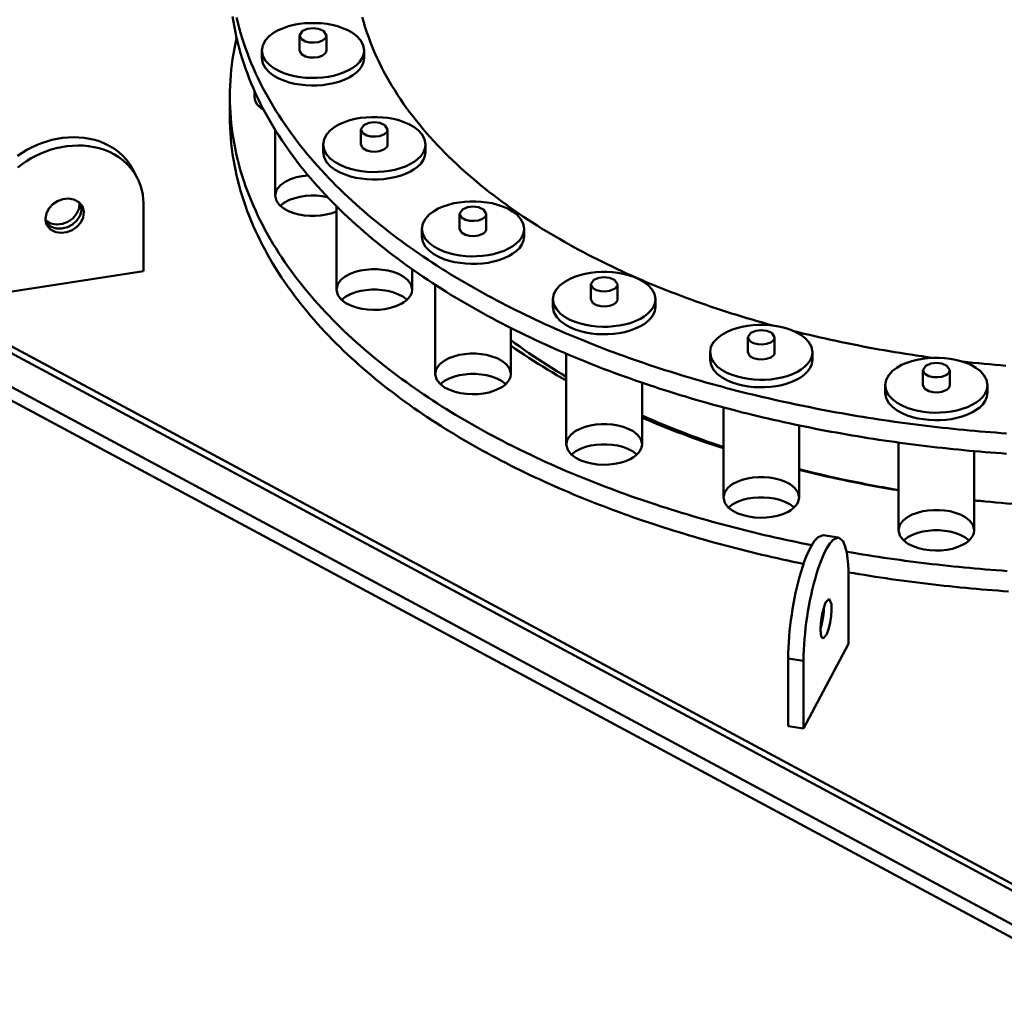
# Model space of a CAD drawing. Header units: millimetres. Extents: x 0 to 841, y 0 to 594.
# Tile 3 of 31: x 68 to 106, y 144 to 181. Entities that reach past the tile are written whole.
import ezdxf

# ---------------------------------------------------------------- set-up
doc = ezdxf.new("R2010")
doc.units = ezdxf.units.MM
doc.layers.add('VIS', color=7, linetype='CONTINUOUS', lineweight=50)

msp = doc.modelspace()

# ---------------------------------------------------------------- linework, layer by layer
at = {"layer": 'VIS'}
for points in [[(76.104, 181.471), (76.135, 181.269), (76.171, 181.068), (76.211, 180.867), (76.254, 180.668), (76.302, 180.469), (76.354, 180.271), (76.409, 180.074), (76.468, 179.879), (76.531, 179.684), (76.597, 179.491), (76.667, 179.299), (76.741, 179.108), (76.817, 178.919), (76.898, 178.731), (76.981, 178.544), (77.068, 178.359), (77.157, 178.175), (77.25, 177.993), (77.346, 177.812), (77.444, 177.633), (77.546, 177.456), (77.65, 177.28), (77.757, 177.106), (77.866, 176.933), (77.978, 176.762), (78.092, 176.592), (78.209, 176.425), (78.328, 176.258), (78.449, 176.094), (78.573, 175.931), (78.699, 175.77), (78.826, 175.61), (78.956, 175.452), (79.088, 175.296), (79.221, 175.141), (79.357, 174.988), (79.494, 174.837), (79.633, 174.687), (79.774, 174.538), (79.916, 174.392), (80.06, 174.247), (80.205, 174.103), (80.352, 173.961), (80.501, 173.82), (80.651, 173.681), (80.802, 173.544), (80.955, 173.408), (81.109, 173.273), (81.264, 173.14), (81.42, 173.009), (81.578, 172.879), (81.737, 172.75), (81.897, 172.623), (82.058, 172.497), (82.22, 172.372), (82.383, 172.249), (82.547, 172.128), (82.713, 172.007), (82.879, 171.888), (83.046, 171.771), (83.214, 171.654), (83.383, 171.539), (83.553, 171.425), (83.723, 171.313), (83.895, 171.202), (84.067, 171.092), (84.24, 170.983), (84.414, 170.875), (84.589, 170.769), (84.764, 170.664), (84.94, 170.56), (85.117, 170.457), (85.294, 170.356), (85.472, 170.256), (85.651, 170.156), (85.83, 170.058), (86.01, 169.961), (86.191, 169.866), (86.372, 169.771), (86.554, 169.677), (86.736, 169.585), (86.919, 169.493), (87.102, 169.403), (87.286, 169.314), (87.471, 169.225), (87.656, 169.138), (87.841, 169.052), (88.027, 168.967), (88.213, 168.883), (88.4, 168.8), (88.587, 168.718), (88.775, 168.637), (88.963, 168.557), (89.151, 168.477), (89.34, 168.399), (89.529, 168.322), (89.719, 168.246), (89.909, 168.171), (90.1, 168.096), (90.29, 168.023), (90.481, 167.95), (90.673, 167.879), (90.865, 167.808), (91.057, 167.738), (91.249, 167.67), (91.442, 167.602), (91.635, 167.535), (91.829, 167.468), (92.022, 167.403), (92.216, 167.339), (92.411, 167.275), (92.605, 167.213), (92.8, 167.151), (92.995, 167.09), (93.191, 167.03), (93.386, 166.97), (93.582, 166.912), (93.778, 166.854), (93.975, 166.798), (94.171, 166.742), (94.368, 166.686), (94.565, 166.632), (94.762, 166.579), (94.96, 166.526), (95.158, 166.474), (95.355, 166.423), (95.554, 166.372), (95.752, 166.323), (95.95, 166.274), (96.149, 166.226), (96.348, 166.179), (96.547, 166.132), (96.746, 166.087), (96.946, 166.042), (97.145, 165.998), (97.345, 165.954), (97.545, 165.912), (97.745, 165.87), (97.945, 165.829), (98.146, 165.788), (98.346, 165.748), (98.547, 165.71), (98.748, 165.671), (98.949, 165.634), (99.15, 165.597), (99.351, 165.561), (99.552, 165.526), (99.754, 165.491), (99.955, 165.457), (100.157, 165.424), (100.359, 165.392), (100.561, 165.36), (100.763, 165.329), (100.965, 165.299), (101.167, 165.269), (101.37, 165.241), (101.572, 165.212), (101.775, 165.185), (101.977, 165.158), (102.18, 165.132), (102.383, 165.107), (102.586, 165.082), (102.789, 165.058), (102.992, 165.035), (103.195, 165.012), (103.398, 164.99), (103.602, 164.969), (103.805, 164.948), (104.008, 164.928), (104.212, 164.909), (104.415, 164.891), (104.619, 164.873), (104.823, 164.856), (105.027, 164.839), (105.23, 164.823), (105.434, 164.808), (105.638, 164.794)], [(76.254, 181.442), (76.302, 181.243), (76.354, 181.046), (76.409, 180.849), (76.468, 180.653), (76.531, 180.459), (76.597, 180.265), (76.667, 180.073), (76.741, 179.882), (76.817, 179.693), (76.898, 179.505), (76.981, 179.318), (77.068, 179.133), (77.157, 178.95), (77.25, 178.767), (77.346, 178.587), (77.444, 178.408), (77.546, 178.23), (77.65, 178.054), (77.757, 177.88), (77.866, 177.707), (77.978, 177.536), (78.092, 177.367), (78.209, 177.199), (78.328, 177.033), (78.449, 176.868), (78.573, 176.706), (78.699, 176.544), (78.826, 176.385), (78.956, 176.227), (79.088, 176.07), (79.221, 175.916), (79.357, 175.763), (79.494, 175.611), (79.633, 175.461), (79.774, 175.313), (79.916, 175.166), (80.06, 175.021), (80.205, 174.877), (80.352, 174.735), (80.501, 174.595), (80.651, 174.456), (80.802, 174.318), (80.955, 174.182), (81.109, 174.048), (81.264, 173.915), (81.42, 173.783), (81.578, 173.653), (81.737, 173.525), (81.897, 173.397), (82.058, 173.271), (82.22, 173.147), (82.383, 173.024), (82.547, 172.902), (82.713, 172.782), (82.879, 172.663), (83.046, 172.545), (83.214, 172.429), (83.383, 172.314), (83.553, 172.2), (83.723, 172.087), (83.895, 171.976), (84.067, 171.866), (84.24, 171.757), (84.414, 171.65), (84.589, 171.544), (84.764, 171.438), (84.94, 171.335), (85.117, 171.232), (85.294, 171.13), (85.472, 171.03), (85.651, 170.931), (85.83, 170.833), (86.01, 170.736), (86.191, 170.64), (86.372, 170.545), (86.554, 170.452), (86.736, 170.359), (86.919, 170.268), (87.102, 170.177), (87.286, 170.088), (87.471, 170), (87.656, 169.913), (87.841, 169.827), (88.027, 169.741), (88.213, 169.657), (88.4, 169.574), (88.587, 169.492), (88.775, 169.411), (88.963, 169.331), (89.151, 169.252), (89.34, 169.174), (89.529, 169.097), (89.719, 169.02), (89.909, 168.945), (90.1, 168.871), (90.29, 168.797), (90.481, 168.725), (90.673, 168.653), (90.865, 168.583), (91.057, 168.513), (91.249, 168.444), (91.442, 168.376), (91.635, 168.309), (91.829, 168.243), (92.022, 168.178), (92.216, 168.113), (92.411, 168.05), (92.605, 167.987), (92.8, 167.925), (92.995, 167.864), (93.191, 167.804), (93.386, 167.745), (93.582, 167.686), (93.778, 167.629), (93.975, 167.572), (94.171, 167.516), (94.368, 167.461), (94.565, 167.407), (94.762, 167.353), (94.96, 167.3), (95.158, 167.248), (95.355, 167.197), (95.554, 167.147), (95.752, 167.097), (95.95, 167.049), (96.149, 167.001), (96.348, 166.953), (96.547, 166.907), (96.746, 166.861), (96.946, 166.816), (97.145, 166.772), (97.345, 166.729), (97.545, 166.686), (97.745, 166.644), (97.945, 166.603), (98.146, 166.563), (98.346, 166.523), (98.547, 166.484), (98.748, 166.446), (98.949, 166.408), (99.15, 166.372), (99.351, 166.336), (99.552, 166.3), (99.754, 166.266), (99.955, 166.232), (100.157, 166.199), (100.359, 166.166), (100.561, 166.135), (100.763, 166.104), (100.965, 166.073), (101.167, 166.044), (101.37, 166.015), (101.572, 165.987), (101.775, 165.959), (101.977, 165.933), (102.18, 165.907), (102.383, 165.881), (102.586, 165.856), (102.789, 165.832), (102.992, 165.809), (103.195, 165.786), (103.398, 165.765), (103.602, 165.743), (103.805, 165.723), (104.008, 165.703), (104.212, 165.684), (104.415, 165.665), (104.619, 165.647), (104.823, 165.63), (105.027, 165.613), (105.23, 165.598), (105.434, 165.582), (105.638, 165.568)], [(81.128, 180.181), (81.09, 180.386), (80.989, 180.569), (80.847, 180.723), (80.679, 180.85), (80.497, 180.953), (80.305, 181.037), (80.106, 181.103), (79.902, 181.155), (79.696, 181.192), (79.487, 181.217), (79.278, 181.229), (79.068, 181.229), (78.858, 181.217), (78.65, 181.192), (78.443, 181.155), (78.24, 181.103), (78.041, 181.037), (77.849, 180.953), (77.666, 180.85), (77.499, 180.723), (77.357, 180.569), (77.256, 180.386), (77.218, 180.181)], [(81.054, 181.451), (81.109, 181.254), (81.168, 181.059), (81.231, 180.865), (81.299, 180.672), (81.37, 180.481), (81.446, 180.291), (81.526, 180.103), (81.609, 179.916), (81.696, 179.732), (81.786, 179.549), (81.88, 179.367), (81.978, 179.188), (82.079, 179.01), (82.183, 178.834), (82.29, 178.661), (82.4, 178.488), (82.513, 178.318), (82.628, 178.15), (82.747, 177.984), (82.868, 177.819), (82.991, 177.657), (83.117, 177.496), (83.246, 177.337), (83.377, 177.18), (83.51, 177.025), (83.645, 176.872), (83.782, 176.721), (83.921, 176.572), (84.062, 176.424), (84.205, 176.278), (84.35, 176.134), (84.497, 175.992), (84.645, 175.852), (84.795, 175.713), (84.947, 175.577), (85.1, 175.442), (85.255, 175.308), (85.411, 175.177), (85.568, 175.047), (85.727, 174.918), (85.887, 174.791), (86.049, 174.666), (86.212, 174.543), (86.375, 174.421), (86.54, 174.301), (86.707, 174.182), (86.874, 174.065), (87.042, 173.949), (87.211, 173.835), (87.382, 173.722), (87.553, 173.611), (87.725, 173.501), (87.898, 173.393), (88.072, 173.286), (88.247, 173.181), (88.423, 173.077), (88.6, 172.974), (88.777, 172.873), (88.955, 172.773), (89.134, 172.674), (89.313, 172.577), (89.493, 172.481), (89.674, 172.386), (89.856, 172.292), (90.038, 172.2), (90.221, 172.109), (90.404, 172.02), (90.589, 171.931), (90.773, 171.844), (90.958, 171.758), (91.144, 171.673), (91.33, 171.589), (91.517, 171.507), (91.705, 171.425), (91.892, 171.345), (92.081, 171.266), (92.269, 171.188), (92.459, 171.111), (92.648, 171.036), (92.838, 170.961), (93.029, 170.888), (93.22, 170.815), (93.411, 170.744), (93.603, 170.673), (93.795, 170.604), (93.987, 170.536), (94.18, 170.469), (94.374, 170.403), (94.567, 170.337), (94.761, 170.273), (94.955, 170.21), (95.15, 170.148), (95.345, 170.087), (95.54, 170.027), (95.735, 169.968), (95.931, 169.909), (96.127, 169.852), (96.323, 169.796), (96.52, 169.741), (96.717, 169.686)], [(81.054, 181.451), (81.109, 181.254), (81.168, 181.059), (81.231, 180.865), (81.299, 180.672), (81.37, 180.481), (81.446, 180.291), (81.526, 180.103), (81.609, 179.916), (81.696, 179.732), (81.786, 179.549), (81.88, 179.367), (81.978, 179.188), (82.079, 179.01), (82.183, 178.834), (82.29, 178.661), (82.4, 178.488), (82.513, 178.318), (82.628, 178.15), (82.747, 177.984), (82.868, 177.819), (82.991, 177.657), (83.117, 177.496), (83.246, 177.337), (83.377, 177.18), (83.51, 177.025), (83.645, 176.872), (83.782, 176.721), (83.921, 176.572), (84.062, 176.424), (84.205, 176.278), (84.35, 176.134), (84.497, 175.992), (84.645, 175.852), (84.795, 175.713), (84.947, 175.577), (85.1, 175.442), (85.255, 175.308), (85.411, 175.177), (85.568, 175.047), (85.727, 174.918), (85.887, 174.791), (86.049, 174.666), (86.212, 174.543), (86.375, 174.421), (86.54, 174.301), (86.707, 174.182), (86.874, 174.065), (87.042, 173.949), (87.211, 173.835), (87.382, 173.722), (87.553, 173.611), (87.725, 173.501), (87.898, 173.393), (88.072, 173.286), (88.247, 173.181), (88.423, 173.077), (88.6, 172.974), (88.777, 172.873), (88.955, 172.773), (89.134, 172.674), (89.313, 172.577), (89.493, 172.481), (89.674, 172.386), (89.856, 172.292), (90.038, 172.2), (90.221, 172.109), (90.404, 172.02), (90.589, 171.931), (90.773, 171.844), (90.958, 171.758), (91.144, 171.673), (91.33, 171.589), (91.517, 171.507), (91.705, 171.425), (91.892, 171.345), (92.081, 171.266), (92.269, 171.188), (92.459, 171.111), (92.648, 171.036), (92.838, 170.961), (93.029, 170.888), (93.22, 170.815), (93.411, 170.744), (93.603, 170.673), (93.795, 170.604), (93.987, 170.536), (94.18, 170.469), (94.374, 170.403), (94.567, 170.337), (94.761, 170.273), (94.955, 170.21), (95.15, 170.148), (95.345, 170.087), (95.54, 170.027), (95.735, 169.968), (95.931, 169.909), (96.127, 169.852), (96.323, 169.796), (96.52, 169.741), (96.717, 169.686)], [(79.683, 180.754), (79.573, 180.924), (79.381, 181.004), (79.173, 181.028), (78.965, 181.004), (78.772, 180.924), (78.663, 180.754)], [(76.256, 180.66), (76.212, 180.459), (76.172, 180.258), (76.136, 180.056), (76.105, 179.853), (76.077, 179.65), (76.054, 179.446), (76.034, 179.242), (76.019, 179.037), (76.009, 178.833), (76.002, 178.628), (76, 178.422)], [(78.663, 180.754), (78.738, 180.611), (78.883, 180.529), (79.045, 180.489), (79.212, 180.481), (79.377, 180.504), (79.533, 180.561)], [(78.663, 180.754), (78.663, 180.181)], [(79.533, 180.561), (79.57, 180.583), (79.604, 180.608), (79.635, 180.638), (79.66, 180.673), (79.677, 180.712), (79.683, 180.754)], [(79.683, 180.754), (79.683, 180.181)], [(77.218, 180.181), (77.257, 179.972), (77.361, 179.786), (77.507, 179.631), (77.678, 179.504), (77.865, 179.401), (78.061, 179.317), (78.265, 179.251), (78.472, 179.201), (78.682, 179.165), (78.895, 179.142), (79.108, 179.132), (79.321, 179.134), (79.534, 179.149), (79.746, 179.177), (79.955, 179.219), (80.161, 179.275), (80.362, 179.348), (80.555, 179.439)], [(77.218, 180.181), (77.218, 179.894)], [(78.663, 180.181), (78.738, 180.037), (78.883, 179.955), (79.045, 179.916), (79.212, 179.908), (79.377, 179.93), (79.533, 179.987)], [(79.533, 179.987), (79.57, 180.009), (79.604, 180.035), (79.635, 180.065), (79.66, 180.099), (79.677, 180.139), (79.683, 180.181)], [(80.555, 179.439), (80.696, 179.523), (80.827, 179.621), (80.944, 179.736), (81.039, 179.869), (81.104, 180.019), (81.128, 180.181)], [(81.128, 180.181), (81.128, 179.894)], [(77.218, 179.894), (77.257, 179.685), (77.361, 179.5), (77.507, 179.344), (77.678, 179.217), (77.865, 179.114), (78.061, 179.03), (78.265, 178.964), (78.472, 178.914), (78.682, 178.878), (78.895, 178.855), (79.108, 178.845), (79.321, 178.847), (79.534, 178.862), (79.746, 178.89), (79.955, 178.932), (80.161, 178.988), (80.362, 179.061), (80.555, 179.152)], [(80.555, 179.152), (80.696, 179.236), (80.827, 179.334), (80.944, 179.449), (81.039, 179.582), (81.104, 179.732), (81.128, 179.894)], [(48.453, 178.939), (110, 145.895)], [(48.694, 179.068), (110.24, 146.024)], [(76.935, 178.646), (76.935, 178.422)], [(76.935, 178.422), (76.936, 178.449), (76.938, 178.476), (76.943, 178.502), (76.949, 178.528), (76.956, 178.554), (76.965, 178.579)], [(76, 178.422), (76.002, 178.218), (76.009, 178.013), (76.019, 177.808), (76.034, 177.604), (76.053, 177.4), (76.077, 177.197), (76.104, 176.994), (76.136, 176.791), (76.172, 176.59), (76.212, 176.389), (76.256, 176.189), (76.303, 175.989), (76.355, 175.791), (76.411, 175.594), (76.47, 175.398), (76.533, 175.203), (76.6, 175.009), (76.67, 174.817), (76.743, 174.626), (76.821, 174.436), (76.901, 174.248), (76.985, 174.061), (77.072, 173.875), (77.162, 173.691), (77.255, 173.509), (77.351, 173.328), (77.45, 173.149), (77.552, 172.971), (77.656, 172.795), (77.763, 172.62), (77.873, 172.447), (77.985, 172.276), (78.1, 172.106), (78.217, 171.938), (78.337, 171.772), (78.458, 171.607), (78.582, 171.444), (78.709, 171.283), (78.837, 171.123), (78.967, 170.965), (79.099, 170.808), (79.233, 170.653), (79.369, 170.5), (79.507, 170.348), (79.646, 170.198), (79.787, 170.05), (79.93, 169.903), (80.074, 169.758), (80.22, 169.614), (80.368, 169.472), (80.517, 169.331), (80.667, 169.192), (80.819, 169.054), (80.972, 168.918), (81.126, 168.784), (81.282, 168.651), (81.439, 168.519), (81.597, 168.389), (81.756, 168.26), (81.917, 168.133), (82.078, 168.007), (82.241, 167.882), (82.404, 167.759), (82.569, 167.637), (82.735, 167.517), (82.901, 167.398), (83.069, 167.28), (83.237, 167.163), (83.407, 167.048), (83.577, 166.934), (83.748, 166.822), (83.92, 166.711), (84.093, 166.601), (84.267, 166.492), (84.441, 166.384), (84.616, 166.278), (84.792, 166.173), (84.968, 166.069), (85.146, 165.966), (85.324, 165.865), (85.502, 165.764), (85.681, 165.665), (85.861, 165.567), (86.042, 165.47), (86.223, 165.374), (86.404, 165.28), (86.586, 165.186), (86.769, 165.093), (86.952, 165.002), (87.136, 164.912), (87.321, 164.822), (87.506, 164.734), (87.691, 164.647), (87.877, 164.561), (88.063, 164.476), (88.25, 164.392), (88.437, 164.309), (88.625, 164.227), (88.813, 164.146), (89.001, 164.065), (89.19, 163.986), (89.38, 163.908), (89.569, 163.831), (89.76, 163.755), (89.95, 163.68), (90.141, 163.605), (90.332, 163.532), (90.524, 163.46), (90.716, 163.388), (90.908, 163.318), (91.101, 163.248), (91.294, 163.179), (91.487, 163.111), (91.681, 163.044), (91.874, 162.978), (92.069, 162.913), (92.263, 162.849), (92.458, 162.785), (92.653, 162.723), (92.848, 162.661), (93.044, 162.6), (93.24, 162.54), (93.436, 162.481), (93.632, 162.422), (93.829, 162.365), (94.025, 162.308), (94.222, 162.252), (94.42, 162.197), (94.617, 162.143), (94.815, 162.09), (95.013, 162.037), (95.211, 161.985), (95.41, 161.934), (95.608, 161.884), (95.807, 161.835), (96.006, 161.786), (96.205, 161.738), (96.404, 161.691), (96.604, 161.645), (96.804, 161.599), (97.003, 161.554), (97.204, 161.51), (97.404, 161.467), (97.604, 161.424), (97.805, 161.383), (98.005, 161.342), (98.206, 161.301)], [(76, 178.422), (76, 177.648)], [(77.293, 177.911), (77.203, 177.972), (77.12, 178.043), (77.047, 178.123), (76.988, 178.214), (76.949, 178.315), (76.935, 178.422)], [(77.128, 178.035), (77.139, 178.045), (77.151, 178.056), (77.162, 178.066), (77.174, 178.075), (77.186, 178.085), (77.198, 178.094)], [(48.453, 177.648), (110, 144.604)], [(48.453, 177.648), (110, 144.604)], [(76, 177.648), (76.002, 177.444), (76.008, 177.24), (76.019, 177.036), (76.034, 176.833), (76.053, 176.629), (76.076, 176.427), (76.104, 176.224), (76.135, 176.023), (76.171, 175.822), (76.21, 175.622), (76.254, 175.422), (76.301, 175.224), (76.352, 175.026), (76.408, 174.83), (76.466, 174.634), (76.529, 174.44), (76.595, 174.247), (76.665, 174.055), (76.738, 173.865), (76.815, 173.676), (76.895, 173.488), (76.978, 173.302), (77.064, 173.117), (77.154, 172.933), (77.246, 172.751), (77.341, 172.571), (77.44, 172.392), (77.541, 172.215), (77.645, 172.039), (77.751, 171.865), (77.86, 171.693), (77.972, 171.522), (78.086, 171.352), (78.202, 171.185), (78.321, 171.019), (78.442, 170.855), (78.565, 170.692), (78.691, 170.531), (78.818, 170.371), (78.947, 170.214), (79.079, 170.057), (79.212, 169.903), (79.347, 169.75), (79.484, 169.599), (79.623, 169.449), (79.763, 169.301), (79.905, 169.154), (80.048, 169.009), (80.194, 168.866), (80.34, 168.724), (80.488, 168.583), (80.638, 168.444), (80.789, 168.307), (80.941, 168.171), (81.094, 168.037), (81.249, 167.904), (81.405, 167.772), (81.563, 167.642), (81.721, 167.513), (81.881, 167.386), (82.041, 167.261), (82.203, 167.136), (82.366, 167.013), (82.53, 166.891), (82.695, 166.771), (82.86, 166.652), (83.027, 166.534), (83.195, 166.418), (83.363, 166.303), (83.533, 166.189), (83.703, 166.077), (83.874, 165.966), (84.046, 165.856), (84.219, 165.747), (84.392, 165.64), (84.567, 165.533), (84.742, 165.428), (84.917, 165.324), (85.094, 165.222), (85.271, 165.12), (85.448, 165.02), (85.627, 164.921), (85.806, 164.823), (85.985, 164.726), (86.165, 164.63), (86.346, 164.535), (86.527, 164.442), (86.709, 164.349), (86.892, 164.258), (87.075, 164.167), (87.258, 164.078), (87.442, 163.99), (87.627, 163.903), (87.812, 163.816), (87.997, 163.731), (88.183, 163.647), (88.37, 163.564), (88.556, 163.482), (88.744, 163.401), (88.931, 163.321), (89.119, 163.241), (89.308, 163.163), (89.497, 163.086), (89.686, 163.01), (89.876, 162.934), (90.066, 162.86), (90.256, 162.787), (90.447, 162.714), (90.638, 162.643), (90.829, 162.572), (91.021, 162.502), (91.213, 162.433), (91.406, 162.365), (91.598, 162.298), (91.792, 162.232), (91.985, 162.167), (92.178, 162.102), (92.372, 162.039), (92.567, 161.976), (92.761, 161.914), (92.956, 161.853), (93.151, 161.793), (93.346, 161.733), (93.542, 161.675), (93.737, 161.617), (93.933, 161.56), (94.129, 161.504), (94.326, 161.449), (94.523, 161.395), (94.72, 161.341), (94.917, 161.288), (95.114, 161.236), (95.312, 161.185), (95.509, 161.134), (95.707, 161.085), (95.905, 161.036), (96.104, 160.988), (96.302, 160.94), (96.501, 160.894), (96.7, 160.848), (96.899, 160.803), (97.098, 160.759), (97.297, 160.715), (97.497, 160.673), (97.697, 160.631), (97.896, 160.589)], [(83.466, 176.593), (83.429, 176.798), (83.328, 176.981), (83.185, 177.135), (83.018, 177.261), (82.836, 177.365), (82.643, 177.448), (82.444, 177.515), (82.241, 177.566), (82.034, 177.604), (81.826, 177.628), (81.616, 177.641), (81.406, 177.641), (81.197, 177.628), (80.989, 177.604), (80.782, 177.566), (80.579, 177.515), (80.38, 177.448), (80.187, 177.365), (80.005, 177.261), (79.837, 177.135), (79.695, 176.981), (79.594, 176.798), (79.556, 176.593)], [(82.021, 177.166), (81.912, 177.336), (81.719, 177.416), (81.511, 177.44), (81.303, 177.416), (81.111, 177.336), (81.001, 177.166)], [(48.453, 177.132), (110, 144.088)], [(77.728, 177.152), (77.728, 174.645)], [(81.001, 177.166), (81.077, 177.023), (81.221, 176.941), (81.383, 176.901), (81.55, 176.893), (81.716, 176.915), (81.872, 176.973)], [(81.001, 177.166), (81.001, 176.593)], [(81.872, 176.973), (81.909, 176.995), (81.943, 177.02), (81.973, 177.05), (81.998, 177.085), (82.015, 177.124), (82.021, 177.166)], [(82.021, 177.166), (82.021, 176.593)], [(67.899, 176.162), (68.071, 176.278), (68.248, 176.385), (68.431, 176.482), (68.62, 176.569), (68.812, 176.646), (69.008, 176.712), (69.208, 176.767), (69.411, 176.811), (69.615, 176.843), (69.821, 176.863), (70.029, 176.871), (70.236, 176.865), (70.442, 176.846), (70.647, 176.813), (70.848, 176.765), (71.046, 176.702), (71.238, 176.624), (71.423, 176.531), (71.599, 176.422), (71.764, 176.298), (71.918, 176.158), (72.057, 176.005), (72.181, 175.839), (72.287, 175.661)], [(67.902, 175.72), (68.067, 175.846), (68.239, 175.962), (68.417, 176.069), (68.6, 176.166), (68.788, 176.253), (68.98, 176.33), (69.176, 176.396), (69.376, 176.451), (69.579, 176.495), (69.783, 176.527), (69.99, 176.547), (70.197, 176.555), (70.404, 176.549), (70.61, 176.53), (70.815, 176.497), (71.016, 176.449), (71.214, 176.386), (71.406, 176.308), (71.591, 176.215), (71.767, 176.106), (71.933, 175.982), (72.086, 175.842), (72.225, 175.689), (72.349, 175.523), (72.455, 175.345)], [(79.556, 176.593), (79.595, 176.384), (79.7, 176.198), (79.846, 176.043), (80.017, 175.916), (80.204, 175.812), (80.4, 175.729), (80.603, 175.663), (80.811, 175.613), (81.021, 175.576), (81.233, 175.554), (81.446, 175.543), (81.66, 175.546), (81.873, 175.561), (82.085, 175.589), (82.294, 175.631), (82.5, 175.687), (82.701, 175.759), (82.894, 175.85)], [(79.556, 176.593), (79.556, 176.306)], [(79.556, 176.306), (79.595, 176.097), (79.7, 175.911), (79.846, 175.756), (80.017, 175.629), (80.204, 175.525), (80.4, 175.442), (80.603, 175.376), (80.811, 175.326), (81.021, 175.29), (81.233, 175.267), (81.446, 175.257), (81.66, 175.259), (81.873, 175.274), (82.085, 175.302), (82.294, 175.344), (82.5, 175.4), (82.701, 175.473), (82.894, 175.563)], [(81.001, 176.593), (81.077, 176.449), (81.221, 176.367), (81.383, 176.327), (81.55, 176.319), (81.716, 176.342), (81.872, 176.399)], [(81.872, 176.399), (81.909, 176.421), (81.943, 176.447), (81.973, 176.477), (81.998, 176.511), (82.015, 176.55), (82.021, 176.593)], [(82.894, 175.85), (83.034, 175.934), (83.165, 176.033), (83.282, 176.148), (83.378, 176.281), (83.443, 176.431), (83.466, 176.593)], [(82.894, 175.563), (83.034, 175.648), (83.165, 175.746), (83.282, 175.861), (83.378, 175.994), (83.443, 176.144), (83.466, 176.306)], [(83.466, 176.593), (83.466, 176.306)], [(72.287, 175.661), (72.455, 175.345)], [(72.455, 175.345), (72.531, 175.188), (72.593, 175.024), (72.641, 174.856), (72.675, 174.685), (72.695, 174.512), (72.702, 174.337)], [(77.728, 174.645), (77.786, 174.863), (77.929, 175.04), (78.114, 175.173), (78.32, 175.271), (78.538, 175.342), (78.761, 175.388), (78.988, 175.414)], [(68.959, 173.763), (68.996, 173.973), (69.097, 174.161), (69.243, 174.316), (69.421, 174.433), (69.622, 174.507), (69.834, 174.531), (70.044, 174.497), (70.233, 174.398), (70.369, 174.235)], [(68.963, 173.69), (69.159, 173.576), (69.381, 173.537), (69.606, 173.562), (69.818, 173.644), (70.003, 173.774), (70.15, 173.946), (70.242, 174.153), (70.257, 174.378)], [(80.066, 174.035), (79.871, 173.965), (79.669, 173.916), (79.464, 173.885), (79.257, 173.87), (79.05, 173.872), (78.843, 173.889), (78.638, 173.924), (78.437, 173.977), (78.244, 174.051), (78.061, 174.149), (77.899, 174.278), (77.777, 174.445), (77.728, 174.645)], [(77.921, 174.257), (78.089, 174.384), (78.277, 174.479), (78.476, 174.55), (78.681, 174.6), (78.889, 174.631), (79.099, 174.645), (79.31, 174.643), (79.52, 174.623), (79.728, 174.587)], [(87.233, 173.374), (87.196, 173.579), (87.095, 173.762), (86.952, 173.916), (86.785, 174.042), (86.603, 174.146), (86.41, 174.23), (86.211, 174.296), (86.008, 174.348), (85.801, 174.385), (85.593, 174.41), (85.383, 174.422), (85.174, 174.422), (84.964, 174.41), (84.756, 174.385), (84.549, 174.348), (84.346, 174.296), (84.147, 174.23), (83.954, 174.146), (83.772, 174.042), (83.605, 173.916), (83.462, 173.762), (83.361, 173.579), (83.323, 173.374)], [(70.32, 174.31), (70.343, 174.091), (70.283, 173.877), (70.162, 173.692), (69.996, 173.544), (69.801, 173.44), (69.585, 173.385), (69.364, 173.388), (69.154, 173.458), (68.984, 173.599)], [(70.369, 174.235), (70.428, 174.027), (70.403, 173.811), (70.309, 173.615), (70.165, 173.452), (69.986, 173.328), (69.783, 173.249), (69.567, 173.221), (69.352, 173.252), (69.159, 173.351), (69.019, 173.516)], [(72.702, 174.337), (72.702, 171.756)], [(80.066, 174.24), (80.066, 171.056)], [(85.788, 173.947), (85.679, 174.117), (85.487, 174.197), (85.278, 174.221), (85.07, 174.197), (84.878, 174.117), (84.768, 173.947)], [(69.019, 173.516), (69, 173.555), (68.985, 173.595), (68.973, 173.636), (68.965, 173.678), (68.96, 173.72), (68.959, 173.763)], [(84.768, 173.947), (84.844, 173.804), (84.989, 173.722), (85.151, 173.682), (85.317, 173.674), (85.483, 173.696), (85.639, 173.754)], [(84.768, 173.947), (84.768, 173.374)], [(85.639, 173.754), (85.676, 173.776), (85.71, 173.801), (85.74, 173.831), (85.765, 173.866), (85.782, 173.905), (85.788, 173.947)], [(85.788, 173.947), (85.788, 173.374)], [(83.323, 173.374), (83.363, 173.165), (83.467, 172.979), (83.613, 172.824), (83.784, 172.697), (83.971, 172.593), (84.167, 172.51), (84.37, 172.444), (84.578, 172.394), (84.788, 172.358), (85, 172.335), (85.214, 172.325), (85.427, 172.327), (85.64, 172.342), (85.852, 172.37), (86.061, 172.412), (86.267, 172.468), (86.468, 172.541), (86.661, 172.631)], [(83.323, 173.374), (83.323, 173.087)], [(84.768, 173.374), (84.844, 173.23), (84.989, 173.148), (85.151, 173.109), (85.317, 173.101), (85.483, 173.123), (85.639, 173.18)], [(85.639, 173.18), (85.676, 173.202), (85.71, 173.228), (85.74, 173.258), (85.765, 173.292), (85.782, 173.331), (85.788, 173.374)], [(86.661, 172.631), (86.802, 172.716), (86.933, 172.814), (87.049, 172.929), (87.145, 173.062), (87.21, 173.212), (87.233, 173.374)], [(87.233, 173.374), (87.233, 173.087)], [(83.323, 173.087), (83.363, 172.878), (83.467, 172.692), (83.613, 172.537), (83.784, 172.41), (83.971, 172.307), (84.167, 172.223), (84.37, 172.157), (84.578, 172.107), (84.788, 172.071), (85, 172.048), (85.214, 172.038), (85.427, 172.04), (85.64, 172.055), (85.852, 172.083), (86.061, 172.125), (86.267, 172.181), (86.468, 172.254), (86.661, 172.345)], [(86.661, 172.345), (86.802, 172.429), (86.933, 172.527), (87.049, 172.642), (87.145, 172.775), (87.21, 172.925), (87.233, 173.087)], [(72.702, 171.756), (66.686, 170.833)], [(80.066, 171.056), (80.116, 171.258), (80.241, 171.426), (80.405, 171.556), (80.59, 171.654), (80.787, 171.728), (80.99, 171.78), (81.197, 171.814), (81.406, 171.83), (81.616, 171.83), (81.825, 171.814), (82.033, 171.78), (82.236, 171.728), (82.432, 171.654), (82.617, 171.556), (82.782, 171.426), (82.907, 171.258), (82.956, 171.056)], [(82.956, 171.833), (82.956, 171.056)], [(92.24, 170.686), (92.202, 170.891), (92.101, 171.074), (91.959, 171.228), (91.792, 171.354), (91.609, 171.458), (91.417, 171.541), (91.218, 171.608), (91.015, 171.659), (90.808, 171.697), (90.6, 171.722), (90.39, 171.734), (90.18, 171.734), (89.971, 171.722), (89.762, 171.697), (89.556, 171.659), (89.352, 171.608), (89.154, 171.541), (88.961, 171.458), (88.779, 171.354), (88.611, 171.228), (88.469, 171.074), (88.368, 170.891), (88.33, 170.686)], [(90.795, 171.259), (90.686, 171.429), (90.493, 171.509), (90.285, 171.533), (90.077, 171.509), (89.885, 171.429), (89.775, 171.259)], [(82.533, 170.508), (82.334, 170.419), (82.125, 170.354), (81.911, 170.311), (81.694, 170.287), (81.476, 170.281), (81.257, 170.293), (81.041, 170.323), (80.828, 170.373), (80.622, 170.445), (80.427, 170.543), (80.253, 170.675), (80.12, 170.847), (80.066, 171.056)], [(80.259, 170.669), (80.424, 170.793), (80.607, 170.887), (80.8, 170.957), (81, 171.008), (81.203, 171.04), (81.408, 171.056), (81.614, 171.056), (81.82, 171.04), (82.023, 171.008), (82.223, 170.957), (82.416, 170.887), (82.599, 170.793), (82.763, 170.669)], [(82.956, 171.056), (82.939, 170.937), (82.891, 170.826), (82.82, 170.728), (82.734, 170.643), (82.637, 170.57), (82.533, 170.508)], [(83.833, 171.241), (83.833, 167.838)], [(89.775, 171.259), (89.851, 171.116), (89.995, 171.034), (90.157, 170.994), (90.324, 170.986), (90.489, 171.008), (90.646, 171.066)], [(89.775, 171.259), (89.775, 170.686)], [(90.646, 171.066), (90.683, 171.088), (90.717, 171.113), (90.747, 171.143), (90.772, 171.178), (90.789, 171.217), (90.795, 171.259)], [(90.795, 171.259), (90.795, 170.686)], [(88.33, 170.686), (88.369, 170.477), (88.473, 170.291), (88.62, 170.136), (88.791, 170.009), (88.977, 169.905), (89.174, 169.822), (89.377, 169.756), (89.584, 169.706), (89.795, 169.669), (90.007, 169.647), (90.22, 169.636), (90.434, 169.639), (90.647, 169.654), (90.858, 169.682), (91.068, 169.724), (91.274, 169.78), (91.475, 169.852), (91.668, 169.943)], [(88.33, 170.686), (88.33, 170.399)], [(89.775, 170.686), (89.851, 170.542), (89.995, 170.46), (90.157, 170.42), (90.324, 170.413), (90.489, 170.435), (90.646, 170.492)], [(90.646, 170.492), (90.683, 170.514), (90.717, 170.54), (90.747, 170.57), (90.772, 170.604), (90.789, 170.643), (90.795, 170.686)], [(91.668, 169.943), (91.808, 170.027), (91.939, 170.126), (92.056, 170.241), (92.152, 170.374), (92.217, 170.524), (92.24, 170.686)], [(92.24, 170.686), (92.24, 170.399)], [(88.33, 170.399), (88.369, 170.19), (88.473, 170.004), (88.62, 169.849), (88.791, 169.722), (88.977, 169.619), (89.174, 169.535), (89.377, 169.469), (89.584, 169.419), (89.795, 169.383), (90.007, 169.36), (90.22, 169.35), (90.434, 169.352), (90.647, 169.367), (90.858, 169.395), (91.068, 169.437), (91.274, 169.493), (91.475, 169.566), (91.668, 169.657)], [(91.668, 169.657), (91.808, 169.741), (91.939, 169.839), (92.056, 169.954), (92.152, 170.087), (92.217, 170.237), (92.24, 170.399)], [(86.723, 169.591), (86.723, 167.838)], [(98.236, 168.663), (98.198, 168.868), (98.097, 169.051), (97.954, 169.205), (97.787, 169.332), (97.605, 169.435), (97.412, 169.519), (97.213, 169.585), (97.01, 169.637), (96.803, 169.674), (96.595, 169.699), (96.386, 169.711), (96.176, 169.711), (95.966, 169.699), (95.758, 169.674), (95.551, 169.637), (95.348, 169.585), (95.149, 169.519), (94.956, 169.435), (94.774, 169.332), (94.607, 169.205), (94.464, 169.051), (94.363, 168.868), (94.326, 168.663)], [(96.791, 169.237), (96.681, 169.406), (96.489, 169.487), (96.281, 169.51), (96.073, 169.487), (95.88, 169.406), (95.771, 169.237)], [(86.723, 169.127), (86.894, 169.002), (87.065, 168.878), (87.238, 168.755), (87.412, 168.634), (87.586, 168.515), (87.763, 168.398), (87.94, 168.282), (88.118, 168.168), (88.297, 168.055), (88.477, 167.944), (88.658, 167.835), (88.84, 167.727)], [(95.771, 169.237), (95.846, 169.093), (95.991, 169.011), (96.153, 168.972), (96.319, 168.964), (96.485, 168.986), (96.641, 169.043)], [(95.771, 169.237), (95.771, 168.663)], [(96.641, 169.043), (96.678, 169.065), (96.712, 169.091), (96.743, 169.121), (96.768, 169.155), (96.785, 169.194), (96.791, 169.237)], [(96.791, 169.237), (96.791, 168.663)], [(97.521, 169.474), (97.723, 169.424), (97.924, 169.374), (98.126, 169.326), (98.328, 169.278), (98.53, 169.231), (98.732, 169.185), (98.935, 169.14), (99.137, 169.096), (99.34, 169.053), (99.543, 169.011), (99.747, 168.97), (99.95, 168.929), (100.154, 168.89), (100.358, 168.851), (100.562, 168.813), (100.766, 168.776), (100.97, 168.74), (101.175, 168.705), (101.379, 168.671), (101.584, 168.637), (101.789, 168.604), (101.994, 168.573), (102.199, 168.542), (102.405, 168.512), (102.61, 168.482), (102.815, 168.454)], [(97.521, 169.474), (97.723, 169.424), (97.924, 169.374), (98.126, 169.326), (98.328, 169.278), (98.53, 169.231), (98.732, 169.185), (98.935, 169.14), (99.137, 169.096), (99.34, 169.053), (99.543, 169.011), (99.747, 168.97), (99.95, 168.929), (100.154, 168.89), (100.358, 168.851), (100.562, 168.813), (100.766, 168.776), (100.97, 168.74), (101.175, 168.705), (101.379, 168.671), (101.584, 168.637), (101.789, 168.604), (101.994, 168.573), (102.199, 168.542), (102.405, 168.512), (102.61, 168.482), (102.815, 168.454)], [(86.723, 168.921), (86.894, 168.801), (87.066, 168.684), (87.24, 168.567), (87.414, 168.452), (87.589, 168.339), (87.765, 168.227), (87.942, 168.117), (88.12, 168.008), (88.299, 167.901), (88.478, 167.795), (88.659, 167.691), (88.84, 167.588)], [(83.833, 167.838), (83.883, 168.04), (84.008, 168.207), (84.173, 168.337), (84.358, 168.435), (84.554, 168.509), (84.757, 168.561), (84.964, 168.595), (85.174, 168.611), (85.383, 168.611), (85.593, 168.595), (85.8, 168.561), (86.003, 168.509), (86.199, 168.435), (86.384, 168.337), (86.549, 168.207), (86.674, 168.04), (86.723, 167.838)], [(88.84, 168.609), (88.84, 165.15)], [(94.326, 168.663), (94.365, 168.454), (94.469, 168.269), (94.615, 168.113), (94.786, 167.986), (94.973, 167.883), (95.169, 167.799), (95.372, 167.734), (95.58, 167.683), (95.79, 167.647), (96.002, 167.624), (96.216, 167.614), (96.429, 167.616), (96.642, 167.631), (96.854, 167.659), (97.063, 167.701), (97.269, 167.757), (97.47, 167.83), (97.663, 167.921)], [(94.326, 168.663), (94.326, 168.376)], [(94.326, 168.376), (94.365, 168.167), (94.469, 167.982), (94.615, 167.827), (94.786, 167.699), (94.973, 167.596), (95.169, 167.513), (95.372, 167.447), (95.58, 167.396), (95.79, 167.36), (96.002, 167.337), (96.216, 167.327), (96.429, 167.33), (96.642, 167.345), (96.854, 167.373), (97.063, 167.414), (97.269, 167.471), (97.47, 167.543), (97.663, 167.634)], [(95.771, 168.663), (95.846, 168.52), (95.991, 168.438), (96.153, 168.398), (96.319, 168.39), (96.485, 168.412), (96.641, 168.469)], [(96.641, 168.469), (96.678, 168.491), (96.712, 168.517), (96.743, 168.547), (96.768, 168.582), (96.785, 168.621), (96.791, 168.663)], [(97.663, 167.921), (97.804, 168.005), (97.935, 168.103), (98.051, 168.218), (98.147, 168.351), (98.212, 168.501), (98.236, 168.663)], [(97.663, 167.634), (97.804, 167.718), (97.935, 167.817), (98.051, 167.931), (98.147, 168.064), (98.212, 168.214), (98.236, 168.376)], [(98.236, 168.663), (98.236, 168.376)], [(104.919, 167.407), (104.881, 167.613), (104.78, 167.796), (104.638, 167.95), (104.471, 168.076), (104.288, 168.18), (104.096, 168.263), (103.897, 168.33), (103.693, 168.381), (103.487, 168.419), (103.278, 168.443), (103.069, 168.456), (102.859, 168.456), (102.649, 168.443), (102.441, 168.419), (102.235, 168.381), (102.031, 168.33), (101.832, 168.263), (101.64, 168.18), (101.457, 168.076), (101.29, 167.95), (101.148, 167.796), (101.047, 167.613), (101.009, 167.407)], [(103.474, 167.981), (103.365, 168.151), (103.172, 168.231), (102.964, 168.255), (102.756, 168.231), (102.563, 168.151), (102.454, 167.981)], [(102.454, 167.981), (102.529, 167.838), (102.674, 167.756), (102.836, 167.716), (103.003, 167.708), (103.168, 167.73), (103.325, 167.787)], [(102.454, 167.981), (102.454, 167.407)], [(103.325, 167.787), (103.361, 167.809), (103.395, 167.835), (103.426, 167.865), (103.451, 167.9), (103.468, 167.939), (103.474, 167.981)], [(103.474, 167.981), (103.474, 167.407)], [(103.956, 168.312), (104.164, 168.289), (104.372, 168.266), (104.579, 168.245), (104.787, 168.224), (104.995, 168.204), (105.203, 168.185), (105.411, 168.167), (105.62, 168.15)], [(103.956, 168.312), (104.164, 168.289), (104.372, 168.266), (104.579, 168.245), (104.787, 168.224), (104.995, 168.204), (105.203, 168.185), (105.411, 168.167), (105.62, 168.15)], [(86.3, 167.289), (86.101, 167.2), (85.892, 167.135), (85.678, 167.092), (85.461, 167.068), (85.243, 167.062), (85.025, 167.074), (84.808, 167.104), (84.595, 167.154), (84.389, 167.226), (84.195, 167.325), (84.02, 167.456), (83.887, 167.628), (83.833, 167.838)], [(84.026, 167.45), (84.191, 167.574), (84.374, 167.668), (84.567, 167.738), (84.767, 167.789), (84.97, 167.821), (85.176, 167.837), (85.381, 167.837), (85.587, 167.821), (85.79, 167.789), (85.99, 167.738), (86.183, 167.668), (86.366, 167.574), (86.531, 167.45)], [(86.723, 167.838), (86.706, 167.718), (86.658, 167.607), (86.587, 167.509), (86.501, 167.424), (86.404, 167.351), (86.3, 167.289)], [(91.73, 167.502), (91.73, 165.15)], [(101.009, 167.407), (101.048, 167.199), (101.152, 167.013), (101.298, 166.858), (101.469, 166.731), (101.656, 166.627), (101.853, 166.544), (102.056, 166.478), (102.263, 166.428), (102.473, 166.391), (102.686, 166.368), (102.899, 166.358), (103.112, 166.361), (103.325, 166.376), (103.537, 166.404), (103.746, 166.446), (103.952, 166.502), (104.153, 166.574), (104.346, 166.665)], [(101.009, 167.407), (101.009, 167.121)], [(102.454, 167.407), (102.529, 167.264), (102.674, 167.182), (102.836, 167.142), (103.003, 167.134), (103.168, 167.156), (103.325, 167.214)], [(103.325, 167.214), (103.361, 167.236), (103.395, 167.261), (103.426, 167.291), (103.451, 167.326), (103.468, 167.365), (103.474, 167.407)], [(104.346, 166.665), (104.487, 166.749), (104.618, 166.848), (104.735, 166.963), (104.831, 167.096), (104.896, 167.246), (104.919, 167.407)], [(104.919, 167.407), (104.919, 167.121)], [(101.009, 167.121), (101.048, 166.912), (101.152, 166.726), (101.298, 166.571), (101.469, 166.444), (101.656, 166.34), (101.853, 166.257), (102.056, 166.191), (102.263, 166.141), (102.473, 166.105), (102.686, 166.082), (102.899, 166.072), (103.112, 166.074), (103.325, 166.089), (103.537, 166.117), (103.746, 166.159), (103.952, 166.215), (104.153, 166.288), (104.346, 166.378)], [(104.346, 166.378), (104.487, 166.463), (104.618, 166.561), (104.735, 166.676), (104.831, 166.809), (104.896, 166.959), (104.919, 167.121)], [(94.836, 166.559), (94.836, 163.127)], [(91.73, 166.25), (91.921, 166.166), (92.112, 166.083), (92.303, 166.002), (92.496, 165.922), (92.688, 165.842), (92.881, 165.765), (93.075, 165.688), (93.269, 165.612), (93.463, 165.538), (93.658, 165.465), (93.853, 165.393), (94.049, 165.322), (94.245, 165.252), (94.442, 165.183), (94.638, 165.115), (94.836, 165.049)], [(91.73, 166.165), (91.921, 166.084), (92.112, 166.004), (92.304, 165.925), (92.496, 165.847), (92.689, 165.77), (92.882, 165.695), (93.076, 165.621), (93.27, 165.547), (93.464, 165.475), (93.659, 165.404), (93.854, 165.334), (94.05, 165.265), (94.246, 165.197), (94.442, 165.13), (94.639, 165.065), (94.836, 165)], [(88.84, 165.15), (88.89, 165.351), (89.015, 165.519), (89.179, 165.649), (89.364, 165.747), (89.561, 165.821), (89.764, 165.873), (89.971, 165.907), (90.18, 165.923), (90.39, 165.923), (90.599, 165.907), (90.806, 165.873), (91.01, 165.821), (91.206, 165.747), (91.391, 165.649), (91.556, 165.519), (91.68, 165.351), (91.73, 165.15)], [(97.726, 165.874), (97.726, 163.127)], [(91.307, 164.601), (91.108, 164.512), (90.899, 164.447), (90.685, 164.404), (90.468, 164.38), (90.249, 164.374), (90.031, 164.386), (89.815, 164.416), (89.602, 164.466), (89.396, 164.538), (89.201, 164.637), (89.027, 164.768), (88.894, 164.94), (88.84, 165.15)], [(89.033, 164.762), (89.198, 164.886), (89.381, 164.98), (89.574, 165.05), (89.774, 165.101), (89.977, 165.133), (90.182, 165.149), (90.388, 165.149), (90.594, 165.133), (90.797, 165.101), (90.997, 165.05), (91.19, 164.98), (91.373, 164.886), (91.537, 164.762)], [(91.73, 165.15), (91.713, 165.03), (91.665, 164.919), (91.594, 164.821), (91.508, 164.736), (91.411, 164.663), (91.307, 164.601)], [(101.519, 165.22), (101.519, 161.871)], [(104.409, 164.891), (104.409, 161.871)], [(94.836, 163.127), (94.885, 163.329), (95.01, 163.497), (95.175, 163.626), (95.36, 163.725), (95.556, 163.798), (95.759, 163.851), (95.966, 163.884), (96.176, 163.901), (96.386, 163.901), (96.595, 163.884), (96.802, 163.851), (97.005, 163.798), (97.201, 163.725), (97.387, 163.626), (97.551, 163.497), (97.676, 163.329), (97.726, 163.127)], [(97.726, 164.201), (97.923, 164.151), (98.122, 164.102), (98.32, 164.054), (98.518, 164.007), (98.717, 163.961), (98.916, 163.916), (99.115, 163.871), (99.315, 163.828), (99.514, 163.785), (99.714, 163.743), (99.914, 163.703), (100.114, 163.663), (100.314, 163.624), (100.514, 163.586), (100.715, 163.548), (100.916, 163.512), (101.117, 163.476), (101.318, 163.441), (101.519, 163.407)], [(97.726, 164.174), (97.935, 164.122), (98.144, 164.072), (98.353, 164.023), (98.563, 163.974), (98.773, 163.927), (98.983, 163.881), (99.193, 163.835), (99.404, 163.791), (99.614, 163.747), (99.825, 163.705), (100.036, 163.663), (100.248, 163.622), (100.459, 163.583), (100.671, 163.544), (100.882, 163.506), (101.094, 163.469), (101.307, 163.433), (101.519, 163.398)], [(97.302, 162.578), (97.103, 162.489), (96.894, 162.425), (96.68, 162.381), (96.463, 162.357), (96.245, 162.351), (96.027, 162.363), (95.81, 162.393), (95.598, 162.443), (95.391, 162.515), (95.197, 162.614), (95.023, 162.745), (94.889, 162.917), (94.836, 163.127)], [(95.028, 162.74), (95.193, 162.863), (95.376, 162.957), (95.569, 163.028), (95.769, 163.078), (95.972, 163.11), (96.178, 163.126), (96.384, 163.126), (96.589, 163.11), (96.792, 163.078), (96.992, 163.028), (97.185, 162.957), (97.368, 162.863), (97.533, 162.74)], [(97.726, 163.127), (97.708, 163.007), (97.66, 162.896), (97.59, 162.798), (97.503, 162.713), (97.406, 162.641), (97.302, 162.578)], [(104.409, 163.014), (104.468, 163.008), (104.528, 163.001), (104.587, 162.995), (104.647, 162.989), (104.707, 162.983), (104.766, 162.977)], [(104.409, 163.013), (104.616, 162.992), (104.822, 162.972), (105.029, 162.952), (105.236, 162.933), (105.443, 162.915), (105.65, 162.898), (105.857, 162.882), (106.065, 162.866), (106.272, 162.852), (106.479, 162.838), (106.687, 162.825), (106.894, 162.812), (107.102, 162.801), (107.309, 162.79), (107.517, 162.78), (107.724, 162.771), (107.932, 162.763), (108.14, 162.755), (108.347, 162.749), (108.555, 162.743)], [(101.519, 161.871), (101.569, 162.073), (101.693, 162.241), (101.858, 162.371), (102.043, 162.469), (102.24, 162.543), (102.443, 162.595), (102.65, 162.629), (102.859, 162.645), (103.069, 162.645), (103.278, 162.629), (103.485, 162.595), (103.688, 162.543), (103.885, 162.469), (104.07, 162.371), (104.234, 162.241), (104.359, 162.073), (104.409, 161.871)], [(97.306, 156.975), (97.309, 157.185), (97.317, 157.396), (97.328, 157.607), (97.344, 157.817), (97.363, 158.027), (97.386, 158.237), (97.413, 158.446), (97.442, 158.655), (97.475, 158.863), (97.511, 159.071), (97.551, 159.278), (97.594, 159.484), (97.64, 159.69), (97.69, 159.895), (97.745, 160.098), (97.803, 160.301), (97.867, 160.502), (97.936, 160.701), (98.012, 160.898), (98.097, 161.091), (98.193, 161.278), (98.306, 161.456), (98.447, 161.612), (98.64, 161.681)], [(98.64, 161.681), (99.229, 161.591)], [(103.986, 161.323), (103.786, 161.234), (103.578, 161.169), (103.364, 161.126), (103.146, 161.102), (102.928, 161.096), (102.71, 161.108), (102.494, 161.138), (102.281, 161.188), (102.075, 161.26), (101.88, 161.358), (101.706, 161.49), (101.573, 161.662), (101.519, 161.871)], [(101.712, 161.484), (101.876, 161.608), (102.059, 161.702), (102.253, 161.772), (102.452, 161.822), (102.656, 161.855), (102.861, 161.871), (103.067, 161.871), (103.272, 161.855), (103.476, 161.822), (103.675, 161.772), (103.869, 161.702), (104.052, 161.608), (104.216, 161.484)], [(104.409, 161.871), (104.392, 161.752), (104.344, 161.641), (104.273, 161.543), (104.186, 161.458), (104.09, 161.385), (103.986, 161.323)], [(97.895, 156.884), (97.898, 157.095), (97.905, 157.306), (97.917, 157.516), (97.932, 157.727), (97.952, 157.937), (97.975, 158.146), (98.001, 158.356), (98.031, 158.564), (98.064, 158.773), (98.1, 158.98), (98.139, 159.187), (98.182, 159.394), (98.229, 159.6), (98.279, 159.804), (98.333, 160.008), (98.392, 160.211), (98.455, 160.412), (98.525, 160.611), (98.601, 160.807), (98.685, 161), (98.782, 161.188), (98.894, 161.366), (99.036, 161.522), (99.229, 161.591)], [(99.229, 161.591), (99.401, 161.453), (99.49, 161.244), (99.544, 161.022), (99.578, 160.797), (99.599, 160.57), (99.61, 160.342), (99.614, 160.114)], [(99.538, 161.054), (99.741, 161.019), (99.944, 160.985), (100.147, 160.951), (100.35, 160.919), (100.553, 160.887), (100.756, 160.856), (100.96, 160.825), (101.163, 160.795), (101.367, 160.766), (101.571, 160.738), (101.775, 160.71), (101.979, 160.683), (102.183, 160.657), (102.387, 160.631), (102.591, 160.607), (102.795, 160.582), (103, 160.559), (103.204, 160.536), (103.409, 160.514), (103.613, 160.493), (103.818, 160.472), (104.023, 160.452), (104.227, 160.433), (104.432, 160.414), (104.637, 160.396), (104.842, 160.379), (105.047, 160.363), (105.252, 160.347), (105.458, 160.332), (105.663, 160.317)], [(99.612, 160.266), (99.814, 160.232), (100.016, 160.198), (100.219, 160.165), (100.421, 160.133), (100.624, 160.101), (100.827, 160.07), (101.03, 160.04), (101.232, 160.011), (101.435, 159.982), (101.639, 159.954), (101.842, 159.927), (102.045, 159.9), (102.249, 159.874), (102.452, 159.849), (102.656, 159.824), (102.859, 159.801), (103.063, 159.777), (103.267, 159.755), (103.471, 159.733), (103.675, 159.712), (103.879, 159.692), (104.083, 159.672), (104.287, 159.653), (104.491, 159.635), (104.696, 159.617), (104.9, 159.6), (105.104, 159.584), (105.309, 159.568), (105.513, 159.553), (105.718, 159.539)], [(99.614, 160.114), (99.614, 157.532)], [(98.544, 158.104), (98.553, 158.31), (98.577, 158.515), (98.614, 158.718), (98.666, 158.918), (98.737, 159.111), (98.87, 159.255)], [(98.87, 159.255), (98.957, 159.052), (98.963, 158.819), (98.945, 158.588), (98.91, 158.358), (98.858, 158.131), (98.782, 157.911), (98.638, 157.743)], [(98.67, 158.933), (98.665, 158.794), (98.653, 158.655), (98.635, 158.517), (98.611, 158.38), (98.581, 158.245), (98.544, 158.111)], [(98.638, 157.743), (98.592, 157.785), (98.569, 157.846), (98.556, 157.91), (98.549, 157.974), (98.545, 158.039), (98.544, 158.104)], [(99.614, 157.532), (97.895, 154.303)], [(97.306, 154.393), (97.306, 156.975)], [(97.895, 156.884), (97.306, 156.975)], [(97.895, 154.303), (97.895, 156.884)], [(97.895, 154.303), (97.306, 154.393)]]:
    msp.add_lwpolyline(points, dxfattribs=at)

doc.saveas('drawing.dxf')
